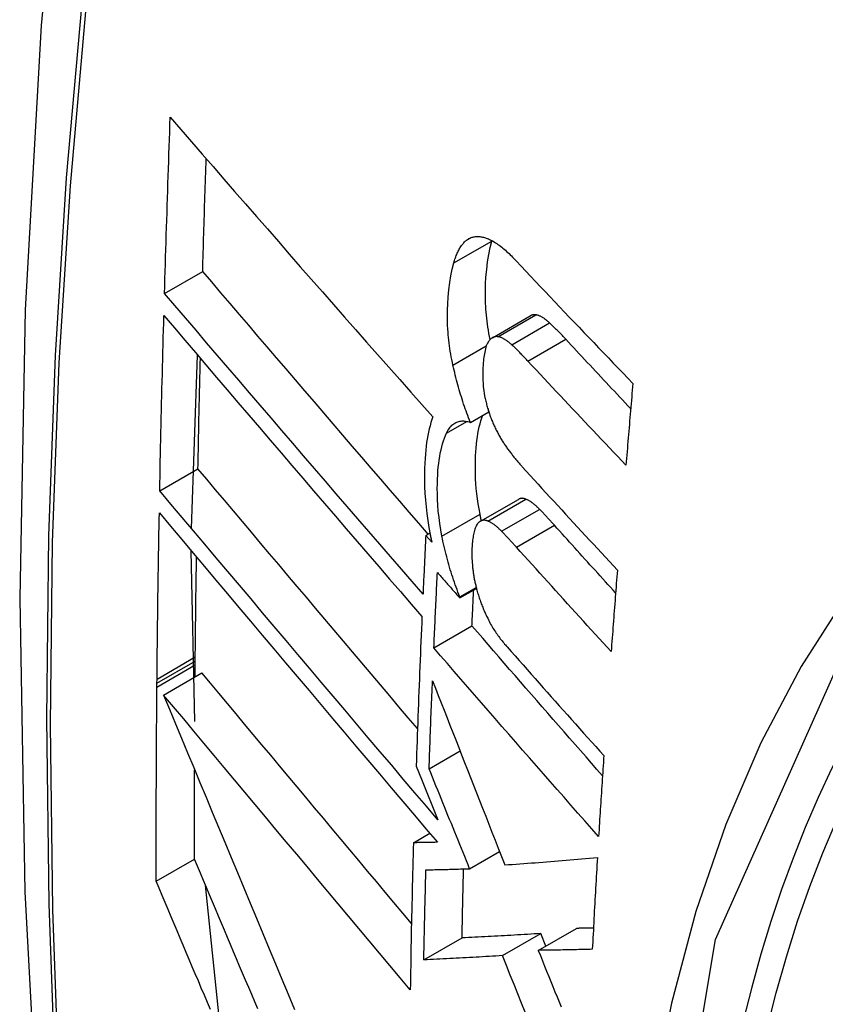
# Model space of a CAD drawing. Header units: inches. Extents: x 635 to 745, y 255 to 339.
# Tile 7 of 88: x 637.877 to 638.001, y 330.678 to 330.83. Entities that reach past the tile are written whole.
import ezdxf

# ---------------------------------------------------------------- set-up
doc = ezdxf.new("R2010")
doc.units = ezdxf.units.IN
doc.header["$MEASUREMENT"] = 0
doc.layers.add('Visible Edges(ANSI)', color=7, linetype='Continuous', lineweight=25)
doc.layers.add('Visible Tangent Edges(ANSI)', color=7, linetype='Continuous', lineweight=25)

msp = doc.modelspace()

# ---------------------------------------------------------------- linework, layer by layer
at = {"layer": 'Visible Edges(ANSI)'}
for p, q in [((637.95, 330.79599), (637.95002, 330.79606)), ((637.89955, 330.78793), (637.90544, 330.79132)), ((637.9501, 330.78109), (637.95594, 330.78446)), ((637.9037, 330.7517), (637.90464, 330.77841)), ((637.9467, 330.76804), (637.94953, 330.76968)), ((637.89882, 330.75749), (637.90471, 330.7609)), ((637.94825, 330.75279), (637.95411, 330.75617)), ((637.93983, 330.75062), (637.94047, 330.75099)), ((637.94076, 330.74955), (637.93983, 330.75062)), ((637.90422, 330.72194), (637.90368, 330.74823)), ((637.94506, 330.74097), (637.94764, 330.74245)), ((637.94507, 330.74114), (637.9476, 330.7426)), ((637.94506, 330.74097), (637.94507, 330.74114)), ((637.94108, 330.73326), (637.94695, 330.73665)), ((637.90429, 330.73121), (637.9043, 330.73187)), ((637.90429, 330.73065), (637.90429, 330.73121)), ((637.89942, 330.72601), (637.90532, 330.72941)), ((637.90427, 330.72881), (637.90429, 330.73065)), ((637.89839, 330.72781), (637.8984, 330.72847)), ((637.89839, 330.72724), (637.89839, 330.72781)), ((637.94034, 330.71464), (637.94511, 330.7174)), ((637.93834, 330.71506), (637.93917, 330.71303)), ((637.93917, 330.71303), (637.94171, 330.70677)), ((637.93792, 330.70324), (637.94044, 330.70469)), ((637.94659, 330.69922), (637.9512, 330.70189)), ((637.89829, 330.69731), (637.90418, 330.70071)), ((637.90818, 330.67454), (637.90588, 330.69669)), ((637.95716, 330.68664), (637.96305, 330.69004)), ((637.93953, 330.68517), (637.94542, 330.68857)), ((637.95165, 330.68583), (637.95754, 330.68923)), ((637.95831, 330.6873), (637.95754, 330.68923))]:
    msp.add_line(p, q, dxfattribs=at)
at = {"layer": 'Visible Edges(ANSI)', "flags": 128}
for points in [[(637.93127, 331.07304), (637.91843, 331.03498), (637.90737, 330.9958), (637.89807, 330.95556), (637.89051, 330.91434), (637.88467, 330.8722), (637.88052, 330.8292), (637.87805, 330.78541), (637.87723, 330.74088), (637.87804, 330.69569), (637.88047, 330.64988), (637.88449, 330.60352), (637.89009, 330.55669), (637.89724, 330.50944), (637.90592, 330.46184), (637.91611, 330.41396), (637.92779, 330.36588)], [(637.89955, 330.78793), (637.89959, 330.78906), (637.89962, 330.79019), (637.89965, 330.79132), (637.89969, 330.79244), (637.89972, 330.79357), (637.89976, 330.7947), (637.89979, 330.79583), (637.89983, 330.79696), (637.89986, 330.79809), (637.8999, 330.79923), (637.89994, 330.80036), (637.89997, 330.80149), (637.90001, 330.80262), (637.90005, 330.80375), (637.90008, 330.80488), (637.90012, 330.80601), (637.90016, 330.80714), (637.9002, 330.80828), (637.90024, 330.80941), (637.90028, 330.81054), (637.90032, 330.81167), (637.90036, 330.8128), (637.9004, 330.81394), (637.90044, 330.81507)], [(637.90044, 330.81507), (637.90208, 330.81318), (637.90372, 330.81128), (637.90537, 330.80938), (637.90703, 330.80747), (637.90869, 330.80555), (637.91036, 330.80363), (637.91204, 330.80171), (637.91372, 330.79978), (637.91541, 330.79785), (637.9171, 330.79591), (637.91879, 330.79397), (637.92049, 330.79203), (637.92218, 330.7901), (637.92389, 330.78816), (637.92559, 330.78622), (637.92729, 330.78428), (637.929, 330.78235), (637.9307, 330.78041), (637.93241, 330.77848), (637.93411, 330.77656), (637.93581, 330.77464), (637.93751, 330.77272), (637.93921, 330.77081), (637.94091, 330.7689)], [(637.90544, 330.79132), (637.90546, 330.79205), (637.90548, 330.79277), (637.9055, 330.79349), (637.90552, 330.79422), (637.90554, 330.79494), (637.90557, 330.79566), (637.90559, 330.79638), (637.90561, 330.79711), (637.90563, 330.79783), (637.90565, 330.79855), (637.90567, 330.79928), (637.9057, 330.8), (637.90572, 330.80072), (637.90574, 330.80145), (637.90577, 330.80217), (637.90579, 330.80289), (637.90581, 330.80362), (637.90583, 330.80434), (637.90586, 330.80506), (637.90588, 330.80579), (637.90591, 330.80651), (637.90593, 330.80723), (637.90595, 330.80796), (637.90598, 330.80868)], [(637.94416, 330.79262), (637.94421, 330.79282), (637.94427, 330.79301), (637.94433, 330.7932), (637.9444, 330.79339), (637.94446, 330.79357), (637.94453, 330.79375), (637.9446, 330.79393), (637.94467, 330.7941), (637.94475, 330.79426), (637.94483, 330.79442), (637.9449, 330.79458), (637.94499, 330.79473), (637.94507, 330.79487), (637.94515, 330.79501), (637.94524, 330.79515), (637.94533, 330.79528), (637.94542, 330.7954), (637.94552, 330.79552), (637.94561, 330.79563), (637.94571, 330.79574), (637.94581, 330.79585), (637.94592, 330.79595), (637.94602, 330.79604), (637.94613, 330.79613)], [(637.94613, 330.79613), (637.94624, 330.79621), (637.94636, 330.79629), (637.94648, 330.79636), (637.9466, 330.79642), (637.94672, 330.79648), (637.94684, 330.79653), (637.94697, 330.79657), (637.94709, 330.79661), (637.94722, 330.79664), (637.94735, 330.79666), (637.94748, 330.79668), (637.94762, 330.79669), (637.94775, 330.79669), (637.94789, 330.79669), (637.94802, 330.79669), (637.94816, 330.79668), (637.9483, 330.79666), (637.94844, 330.79664), (637.94858, 330.79661), (637.94873, 330.79657), (637.94887, 330.79654), (637.94901, 330.79649), (637.94916, 330.79645), (637.9493, 330.79639)], [(637.94975, 330.78082), (637.94966, 330.78129), (637.94957, 330.78176), (637.94949, 330.78223), (637.94941, 330.7827), (637.94934, 330.78316), (637.94928, 330.78363), (637.94922, 330.78409), (637.94918, 330.78455), (637.94913, 330.78501), (637.9491, 330.78547), (637.94907, 330.78593), (637.94904, 330.78638), (637.94903, 330.78683), (637.94901, 330.78728), (637.94901, 330.78772), (637.94901, 330.78815), (637.94902, 330.78866), (637.94905, 330.78942), (637.94911, 330.79044), (637.94922, 330.79163), (637.94936, 330.79279), (637.94953, 330.79391), (637.94975, 330.79498), (637.95, 330.79599)], [(637.9493, 330.79639), (637.94948, 330.79632), (637.94966, 330.79624), (637.94985, 330.79615), (637.95003, 330.79606), (637.95022, 330.79595), (637.9504, 330.79584), (637.95059, 330.79572), (637.95078, 330.7956), (637.95096, 330.79547), (637.95115, 330.79533), (637.95134, 330.79519), (637.95153, 330.79504), (637.95172, 330.79489), (637.95191, 330.79473), (637.9521, 330.79457), (637.95228, 330.7944), (637.95247, 330.79423), (637.95266, 330.79405), (637.95285, 330.79387), (637.95303, 330.79369), (637.95322, 330.7935), (637.95341, 330.79332), (637.95359, 330.79312), (637.95377, 330.79293)], [(637.94402, 330.77686), (637.94393, 330.77729), (637.94384, 330.77772), (637.94376, 330.77815), (637.94368, 330.77857), (637.94361, 330.779), (637.94354, 330.77943), (637.94348, 330.77985), (637.94343, 330.78027), (637.94338, 330.78069), (637.94333, 330.78112), (637.94329, 330.78153), (637.94326, 330.78195), (637.94322, 330.78243), (637.94319, 330.78302), (637.94317, 330.7837), (637.94317, 330.78448), (637.94318, 330.78536), (637.94322, 330.78632), (637.94329, 330.78736), (637.94339, 330.78847), (637.94353, 330.78958), (637.94371, 330.79064), (637.94391, 330.79166), (637.94416, 330.79262)], [(637.95377, 330.79293), (637.95451, 330.79214), (637.95525, 330.79135), (637.95599, 330.79057), (637.95674, 330.78978), (637.95748, 330.78899), (637.95822, 330.7882), (637.95897, 330.78742), (637.95971, 330.78663), (637.96046, 330.78584), (637.96121, 330.78505), (637.96195, 330.78426), (637.9627, 330.78348), (637.96345, 330.78269), (637.9642, 330.7819), (637.96495, 330.78112), (637.96571, 330.78033), (637.96646, 330.77954), (637.96721, 330.77876), (637.96797, 330.77797), (637.96872, 330.77719), (637.96948, 330.7764), (637.97023, 330.77562), (637.97099, 330.77483), (637.97175, 330.77405)], [(637.9402, 330.75083), (637.93874, 330.75252), (637.93728, 330.75421), (637.93581, 330.7559), (637.93435, 330.75759), (637.93289, 330.75929), (637.93142, 330.76099), (637.92996, 330.76269), (637.92849, 330.76439), (637.92703, 330.76609), (637.92557, 330.7678), (637.92411, 330.7695), (637.92265, 330.7712), (637.92119, 330.77289), (637.91974, 330.77459), (637.91829, 330.77628), (637.91684, 330.77797), (637.9154, 330.77966), (637.91396, 330.78134), (637.91253, 330.78302), (637.9111, 330.78469), (637.90967, 330.78636), (637.90826, 330.78802), (637.90684, 330.78968), (637.90544, 330.79132)], [(637.9394, 330.74158), (637.93774, 330.7435), (637.93607, 330.74541), (637.9344, 330.74734), (637.93273, 330.74927), (637.93106, 330.75121), (637.92938, 330.75315), (637.92771, 330.75509), (637.92603, 330.75703), (637.92435, 330.75898), (637.92267, 330.76093), (637.92099, 330.76288), (637.91932, 330.76483), (637.91765, 330.76678), (637.91598, 330.76872), (637.91431, 330.77067), (637.91265, 330.77261), (637.91099, 330.77454), (637.90933, 330.77648), (637.90769, 330.7784), (637.90605, 330.78032), (637.90441, 330.78224), (637.90278, 330.78414), (637.90116, 330.78604), (637.89955, 330.78793)], [(637.89882, 330.75749), (637.89884, 330.75862), (637.89886, 330.75974), (637.89889, 330.76086), (637.89891, 330.76199), (637.89893, 330.76311), (637.89896, 330.76423), (637.89898, 330.76536), (637.89901, 330.76648), (637.89903, 330.76761), (637.89906, 330.76873), (637.89908, 330.76986), (637.89911, 330.77098), (637.89914, 330.77211), (637.89916, 330.77323), (637.89919, 330.77436), (637.89922, 330.77548), (637.89925, 330.77661), (637.89928, 330.77773), (637.89931, 330.77886), (637.89934, 330.77999), (637.89937, 330.78111), (637.8994, 330.78224), (637.89943, 330.78337), (637.89946, 330.78449)], [(637.89946, 330.78449), (637.90107, 330.78261), (637.90268, 330.78071), (637.90431, 330.7788), (637.90594, 330.77689), (637.90758, 330.77497), (637.90922, 330.77304), (637.91088, 330.77111), (637.91253, 330.76917), (637.91419, 330.76723), (637.91586, 330.76528), (637.91753, 330.76333), (637.9192, 330.76138), (637.92087, 330.75943), (637.92254, 330.75748), (637.92422, 330.75553), (637.9259, 330.75358), (637.92757, 330.75163), (637.92925, 330.74969), (637.93092, 330.74775), (637.93259, 330.74581), (637.93426, 330.74388), (637.93592, 330.74195), (637.93759, 330.74003), (637.93924, 330.73812)], [(637.9568, 330.78462), (637.95676, 330.78462), (637.95673, 330.78463), (637.95669, 330.78463), (637.95665, 330.78463), (637.95661, 330.78463), (637.95657, 330.78463), (637.95654, 330.78463), (637.9565, 330.78463), (637.95646, 330.78463), (637.95643, 330.78463), (637.95639, 330.78462), (637.95635, 330.78462), (637.95632, 330.78461), (637.95628, 330.7846), (637.95625, 330.78459), (637.95621, 330.78458), (637.95618, 330.78457), (637.95614, 330.78456), (637.95611, 330.78455), (637.95607, 330.78453), (637.95604, 330.78452), (637.95601, 330.7845), (637.95597, 330.78448), (637.95594, 330.78446)], [(637.9589, 330.78338), (637.95882, 330.78346), (637.95873, 330.78354), (637.95864, 330.78361), (637.95855, 330.78369), (637.95846, 330.78376), (637.95837, 330.78383), (637.95828, 330.7839), (637.95819, 330.78396), (637.95811, 330.78403), (637.95802, 330.78409), (637.95793, 330.78415), (637.95784, 330.7842), (637.95775, 330.78425), (637.95766, 330.7843), (637.95758, 330.78435), (637.95749, 330.78439), (637.9574, 330.78443), (637.95731, 330.78447), (637.95723, 330.7845), (637.95714, 330.78453), (637.95706, 330.78456), (637.95697, 330.78458), (637.95689, 330.7846), (637.9568, 330.78462)], [(637.96142, 330.78085), (637.96131, 330.78096), (637.96121, 330.78108), (637.9611, 330.78119), (637.961, 330.7813), (637.9609, 330.78141), (637.96079, 330.78152), (637.96069, 330.78163), (637.96058, 330.78173), (637.96048, 330.78184), (637.96037, 330.78195), (637.96027, 330.78206), (637.96016, 330.78216), (637.96006, 330.78227), (637.95995, 330.78237), (637.95985, 330.78247), (637.95974, 330.78258), (637.95964, 330.78268), (637.95953, 330.78278), (637.95943, 330.78288), (637.95932, 330.78298), (637.95922, 330.78308), (637.95911, 330.78318), (637.95901, 330.78328), (637.9589, 330.78338)], [(637.95096, 330.78124), (637.95089, 330.78125), (637.95081, 330.78126), (637.95074, 330.78126), (637.95067, 330.78126), (637.95059, 330.78125), (637.95052, 330.78125), (637.95045, 330.78123), (637.95038, 330.78121), (637.95032, 330.78119), (637.95025, 330.78117), (637.95018, 330.78114), (637.95012, 330.7811), (637.95005, 330.78106), (637.94999, 330.78102), (637.94993, 330.78098), (637.94987, 330.78093), (637.94981, 330.78087), (637.94975, 330.78082), (637.9497, 330.78076), (637.94964, 330.78069), (637.94959, 330.78063), (637.94953, 330.78055), (637.94948, 330.78048), (637.94943, 330.7804)], [(637.95307, 330.78001), (637.95298, 330.78009), (637.95289, 330.78017), (637.9528, 330.78024), (637.95271, 330.78032), (637.95262, 330.78039), (637.95253, 330.78046), (637.95244, 330.78053), (637.95235, 330.78059), (637.95227, 330.78066), (637.95218, 330.78072), (637.95209, 330.78077), (637.952, 330.78083), (637.95191, 330.78088), (637.95182, 330.78093), (637.95174, 330.78098), (637.95165, 330.78102), (637.95156, 330.78106), (637.95147, 330.7811), (637.95139, 330.78113), (637.9513, 330.78116), (637.95122, 330.78119), (637.95113, 330.78121), (637.95105, 330.78123), (637.95096, 330.78124)], [(637.97141, 330.77016), (637.971, 330.7706), (637.97058, 330.77105), (637.97016, 330.77149), (637.96974, 330.77194), (637.96932, 330.77238), (637.9689, 330.77283), (637.96848, 330.77327), (637.96806, 330.77372), (637.96765, 330.77417), (637.96723, 330.77461), (637.96681, 330.77506), (637.9664, 330.7755), (637.96598, 330.77595), (637.96556, 330.7764), (637.96515, 330.77684), (637.96473, 330.77729), (637.96432, 330.77773), (637.9639, 330.77818), (637.96349, 330.77862), (637.96307, 330.77907), (637.96266, 330.77952), (637.96224, 330.77996), (637.96183, 330.78041), (637.96142, 330.78085)], [(637.94943, 330.7804), (637.94934, 330.78023), (637.94925, 330.78004), (637.94916, 330.77983), (637.94909, 330.77961), (637.94902, 330.77937), (637.94896, 330.77913), (637.94891, 330.77888), (637.94886, 330.77861), (637.94881, 330.77834), (637.94877, 330.77807), (637.94874, 330.77779), (637.94871, 330.7775), (637.94868, 330.7772), (637.94866, 330.77685), (637.94863, 330.77646), (637.94861, 330.77603), (637.94861, 330.77557), (637.94861, 330.77508), (637.94862, 330.77456), (637.94865, 330.77404), (637.9487, 330.77351), (637.94877, 330.77297), (637.94885, 330.77243), (637.94895, 330.77188)], [(637.95558, 330.77748), (637.95548, 330.77759), (637.95537, 330.77771), (637.95527, 330.77782), (637.95516, 330.77793), (637.95506, 330.77804), (637.95495, 330.77815), (637.95485, 330.77826), (637.95474, 330.77836), (637.95464, 330.77847), (637.95454, 330.77858), (637.95443, 330.77868), (637.95433, 330.77879), (637.95422, 330.7789), (637.95412, 330.779), (637.95401, 330.7791), (637.95391, 330.77921), (637.9538, 330.77931), (637.9537, 330.77941), (637.95359, 330.77951), (637.95349, 330.77961), (637.95338, 330.77971), (637.95328, 330.77981), (637.95317, 330.77991), (637.95307, 330.78001)], [(637.90471, 330.7609), (637.90473, 330.7616), (637.90474, 330.76231), (637.90475, 330.76302), (637.90477, 330.76373), (637.90478, 330.76443), (637.9048, 330.76514), (637.90481, 330.76585), (637.90483, 330.76656), (637.90484, 330.76726), (637.90486, 330.76797), (637.90487, 330.76868), (637.90489, 330.76939), (637.9049, 330.7701), (637.90492, 330.7708), (637.90493, 330.77151), (637.90495, 330.77222), (637.90497, 330.77293), (637.90498, 330.77364), (637.905, 330.77435), (637.90501, 330.77505), (637.90503, 330.77576), (637.90505, 330.77647), (637.90507, 330.77718), (637.90508, 330.77789)], [(637.9467, 330.76804), (637.94656, 330.76839), (637.94642, 330.76874), (637.94629, 330.76909), (637.94616, 330.76944), (637.94603, 330.7698), (637.9459, 330.77015), (637.94578, 330.77051), (637.94566, 330.77087), (637.94554, 330.77124), (637.94542, 330.7716), (637.94531, 330.77197), (637.9452, 330.77234), (637.94509, 330.77271), (637.94498, 330.77308), (637.94487, 330.77345), (637.94477, 330.77382), (637.94467, 330.7742), (637.94457, 330.77457), (637.94448, 330.77495), (637.94438, 330.77533), (637.94429, 330.77571), (637.9442, 330.77609), (637.94411, 330.77647), (637.94402, 330.77686)], [(637.97068, 330.76142), (637.97004, 330.76209), (637.96941, 330.76276), (637.96877, 330.76342), (637.96814, 330.76409), (637.96751, 330.76476), (637.96687, 330.76543), (637.96624, 330.7661), (637.96561, 330.76677), (637.96498, 330.76744), (637.96435, 330.7681), (637.96372, 330.76877), (637.96309, 330.76944), (637.96246, 330.77011), (637.96183, 330.77078), (637.9612, 330.77145), (637.96057, 330.77212), (637.95995, 330.77279), (637.95932, 330.77346), (637.9587, 330.77413), (637.95807, 330.7748), (637.95745, 330.77547), (637.95682, 330.77614), (637.9562, 330.77681), (637.95558, 330.77748)], [(637.97175, 330.77405), (637.9717, 330.77352), (637.97166, 330.773), (637.97161, 330.77247), (637.97157, 330.77195), (637.97152, 330.77142), (637.97148, 330.77089), (637.97143, 330.77037), (637.97139, 330.76984), (637.97134, 330.76931), (637.9713, 330.76879), (637.97125, 330.76826), (637.97121, 330.76774), (637.97116, 330.76721), (637.97112, 330.76668), (637.97107, 330.76616), (637.97103, 330.76563), (637.97099, 330.7651), (637.97094, 330.76458), (637.9709, 330.76405), (637.97085, 330.76353), (637.97081, 330.763), (637.97076, 330.76247), (637.97072, 330.76195), (637.97068, 330.76142)], [(637.94895, 330.77188), (637.94899, 330.7717), (637.94904, 330.77151), (637.94908, 330.77133), (637.94912, 330.77114), (637.94917, 330.77096), (637.94921, 330.77078), (637.94926, 330.7706), (637.94931, 330.77042), (637.94936, 330.77024), (637.94942, 330.77006), (637.94947, 330.76988), (637.94953, 330.7697), (637.94958, 330.76952), (637.94964, 330.76935), (637.9497, 330.76917), (637.94977, 330.769), (637.94983, 330.76883), (637.94989, 330.76866), (637.94996, 330.76849), (637.95002, 330.76832), (637.95009, 330.76816), (637.95016, 330.76799), (637.95023, 330.76783), (637.9503, 330.76767)], [(637.94091, 330.7689), (637.94075, 330.76846), (637.94061, 330.768), (637.94048, 330.76752), (637.94036, 330.76703), (637.94024, 330.76652), (637.94014, 330.766), (637.94004, 330.76546), (637.93996, 330.76491), (637.93988, 330.76435), (637.93982, 330.76377), (637.93976, 330.76316), (637.93971, 330.76248), (637.93966, 330.76173), (637.93963, 330.76092), (637.93962, 330.76004), (637.93962, 330.75911), (637.93965, 330.75812), (637.9397, 330.7571), (637.93977, 330.75607), (637.93987, 330.75503), (637.93999, 330.75398), (637.94014, 330.75292), (637.94031, 330.75185), (637.94051, 330.75077)], [(637.94819, 330.75389), (637.94804, 330.75469), (637.94791, 330.75548), (637.9478, 330.75627), (637.9477, 330.75704), (637.94762, 330.75782), (637.94756, 330.75858), (637.94751, 330.75933), (637.94748, 330.76008), (637.94747, 330.76082), (637.94747, 330.76153), (637.94748, 330.76222), (637.9475, 330.76288), (637.94754, 330.76352), (637.94759, 330.76412), (637.94764, 330.7647), (637.94771, 330.76526), (637.94779, 330.7658), (637.94787, 330.76633), (637.94797, 330.76685), (637.94808, 330.76735), (637.9482, 330.76783), (637.94833, 330.76829), (637.94847, 330.76873), (637.94863, 330.76916)], [(637.94303, 330.76639), (637.94313, 330.7666), (637.94324, 330.7668), (637.94336, 330.76699), (637.94348, 330.76716), (637.9436, 330.76732), (637.94373, 330.76747), (637.94387, 330.7676), (637.94401, 330.76772), (637.94415, 330.76783), (637.9443, 330.76793), (637.94445, 330.76801), (637.94461, 330.76808), (637.94477, 330.76814), (637.94493, 330.76818), (637.9451, 330.76822), (637.94527, 330.76824), (637.94544, 330.76825), (637.94562, 330.76825), (637.94579, 330.76824), (637.94597, 330.76822), (637.94615, 330.76819), (637.94633, 330.76815), (637.94651, 330.7681), (637.9467, 330.76804)], [(637.9503, 330.76767), (637.95038, 330.7675), (637.95046, 330.76733), (637.95054, 330.76716), (637.95061, 330.767), (637.95069, 330.76684), (637.95078, 330.76668), (637.95086, 330.76652), (637.95094, 330.76636), (637.95102, 330.76621), (637.95111, 330.76606), (637.95119, 330.7659), (637.95128, 330.76576), (637.95136, 330.76561), (637.95145, 330.76546), (637.95153, 330.76532), (637.95162, 330.76518), (637.95171, 330.76504), (637.9518, 330.7649), (637.95189, 330.76476), (637.95198, 330.76463), (637.95207, 330.7645), (637.95216, 330.76437), (637.95225, 330.76424), (637.95234, 330.76411)], [(637.94232, 330.7505), (637.94214, 330.75147), (637.94199, 330.75244), (637.94187, 330.75339), (637.94176, 330.75434), (637.94169, 330.75527), (637.94164, 330.75616), (637.94161, 330.75701), (637.9416, 330.75782), (637.94161, 330.75857), (637.94163, 330.75929), (637.94167, 330.75995), (637.94171, 330.76056), (637.94176, 330.76113), (637.94183, 330.76169), (637.9419, 330.76223), (637.94198, 330.76276), (637.94207, 330.76328), (637.94218, 330.76378), (637.94229, 330.76426), (637.94242, 330.76472), (637.94256, 330.76517), (637.9427, 330.7656), (637.94286, 330.766), (637.94303, 330.76639)], [(637.95234, 330.76411), (637.95244, 330.76398), (637.95253, 330.76384), (637.95263, 330.76371), (637.95273, 330.76358), (637.95283, 330.76345), (637.95292, 330.76332), (637.95302, 330.76319), (637.95312, 330.76307), (637.95322, 330.76294), (637.95332, 330.76281), (637.95342, 330.76269), (637.95352, 330.76257), (637.95362, 330.76245), (637.95371, 330.76232), (637.95381, 330.7622), (637.95391, 330.76209), (637.95401, 330.76197), (637.95411, 330.76185), (637.95421, 330.76173), (637.95431, 330.76162), (637.95441, 330.76151), (637.95451, 330.76139), (637.95461, 330.76128), (637.95471, 330.76117)], [(637.95471, 330.76117), (637.95532, 330.76051), (637.95592, 330.75985), (637.95653, 330.75918), (637.95713, 330.75852), (637.95774, 330.75786), (637.95835, 330.75719), (637.95896, 330.75653), (637.95957, 330.75587), (637.96017, 330.75521), (637.96078, 330.75454), (637.96139, 330.75388), (637.962, 330.75322), (637.96262, 330.75255), (637.96323, 330.75189), (637.96384, 330.75123), (637.96445, 330.75057), (637.96507, 330.7499), (637.96568, 330.74924), (637.96629, 330.74858), (637.96691, 330.74792), (637.96752, 330.74726), (637.96814, 330.7466), (637.96875, 330.74594), (637.96937, 330.74528)], [(637.93855, 330.72083), (637.93712, 330.72251), (637.9357, 330.72419), (637.93427, 330.72588), (637.93284, 330.72757), (637.93141, 330.72926), (637.92998, 330.73095), (637.92855, 330.73264), (637.92712, 330.73433), (637.92569, 330.73602), (637.92426, 330.73771), (637.92284, 330.7394), (637.92142, 330.74108), (637.92, 330.74276), (637.91858, 330.74444), (637.91717, 330.74611), (637.91576, 330.74778), (637.91436, 330.74944), (637.91296, 330.7511), (637.91157, 330.75275), (637.91019, 330.7544), (637.90881, 330.75604), (637.90743, 330.75766), (637.90607, 330.75928), (637.90471, 330.7609)], [(637.94171, 330.70677), (637.93994, 330.70886), (637.93815, 330.71095), (637.93636, 330.71306), (637.93457, 330.71518), (637.93277, 330.7173), (637.93096, 330.71943), (637.92915, 330.72157), (637.92734, 330.7237), (637.92553, 330.72585), (637.92372, 330.72799), (637.92191, 330.73013), (637.92009, 330.73227), (637.91829, 330.73441), (637.91648, 330.73655), (637.91468, 330.73868), (637.91289, 330.74081), (637.9111, 330.74293), (637.90931, 330.74504), (637.90754, 330.74714), (637.90578, 330.74924), (637.90402, 330.75132), (637.90227, 330.75339), (637.90054, 330.75545), (637.89882, 330.75749)], [(637.95526, 330.7562), (637.95521, 330.75622), (637.95516, 330.75624), (637.95511, 330.75626), (637.95506, 330.75627), (637.955, 330.75629), (637.95495, 330.7563), (637.9549, 330.75631), (637.95485, 330.75631), (637.9548, 330.75632), (637.95475, 330.75632), (637.9547, 330.75633), (637.95466, 330.75633), (637.95461, 330.75632), (637.95456, 330.75632), (637.95451, 330.75631), (637.95446, 330.75631), (637.95442, 330.7563), (637.95437, 330.75628), (637.95433, 330.75627), (637.95428, 330.75625), (637.95424, 330.75624), (637.95419, 330.75622), (637.95415, 330.7562), (637.95411, 330.75617)], [(637.95738, 330.75463), (637.95729, 330.75472), (637.9572, 330.75481), (637.95711, 330.7549), (637.95702, 330.75498), (637.95693, 330.75507), (637.95684, 330.75515), (637.95676, 330.75523), (637.95667, 330.7553), (637.95658, 330.75538), (637.95649, 330.75545), (637.9564, 330.75552), (637.95631, 330.75559), (637.95622, 330.75565), (637.95614, 330.75571), (637.95605, 330.75577), (637.95596, 330.75583), (637.95587, 330.75589), (637.95578, 330.75594), (637.9557, 330.75599), (637.95561, 330.75604), (637.95552, 330.75608), (637.95544, 330.75612), (637.95535, 330.75616), (637.95526, 330.7562)], [(637.8984, 330.72847), (637.89841, 330.72953), (637.89842, 330.7306), (637.89843, 330.73166), (637.89844, 330.73273), (637.89846, 330.73379), (637.89847, 330.73486), (637.89848, 330.73593), (637.89849, 330.73699), (637.89851, 330.73806), (637.89852, 330.73913), (637.89854, 330.7402), (637.89855, 330.74126), (637.89857, 330.74233), (637.89858, 330.7434), (637.8986, 330.74446), (637.89861, 330.74553), (637.89863, 330.7466), (637.89865, 330.74767), (637.89866, 330.74874), (637.89868, 330.7498), (637.8987, 330.75087), (637.89872, 330.75194), (637.89874, 330.75301), (637.89876, 330.75408)], [(637.89876, 330.75408), (637.90048, 330.75203), (637.90221, 330.74998), (637.90395, 330.7479), (637.90571, 330.74582), (637.90747, 330.74372), (637.90924, 330.74162), (637.91103, 330.7395), (637.91281, 330.73738), (637.91461, 330.73525), (637.91641, 330.73312), (637.91821, 330.73098), (637.92002, 330.72884), (637.92183, 330.72669), (637.92364, 330.72455), (637.92545, 330.7224), (637.92726, 330.72026), (637.92907, 330.71812), (637.93088, 330.71598), (637.93268, 330.71385), (637.93448, 330.71172), (637.93628, 330.70961), (637.93807, 330.70749), (637.93985, 330.70539), (637.94162, 330.7033)], [(637.94839, 330.75287), (637.94839, 330.75292), (637.94838, 330.75296), (637.94837, 330.753), (637.94836, 330.75304), (637.94835, 330.75309), (637.94834, 330.75313), (637.94833, 330.75317), (637.94832, 330.75321), (637.94831, 330.75326), (637.94831, 330.7533), (637.9483, 330.75334), (637.94829, 330.75338), (637.94828, 330.75342), (637.94827, 330.75347), (637.94826, 330.75351), (637.94825, 330.75355), (637.94824, 330.75359), (637.94824, 330.75364), (637.94823, 330.75368), (637.94822, 330.75372), (637.94821, 330.75376), (637.9482, 330.75381), (637.94819, 330.75385), (637.94819, 330.75389)], [(637.95966, 330.75218), (637.95956, 330.75229), (637.95947, 330.75239), (637.95937, 330.7525), (637.95928, 330.7526), (637.95918, 330.75271), (637.95909, 330.75281), (637.95899, 330.75292), (637.9589, 330.75302), (637.9588, 330.75312), (637.95871, 330.75323), (637.95861, 330.75333), (637.95852, 330.75343), (637.95842, 330.75353), (637.95833, 330.75363), (637.95823, 330.75373), (637.95814, 330.75383), (637.95804, 330.75394), (637.95795, 330.75404), (637.95785, 330.75414), (637.95776, 330.75424), (637.95766, 330.75433), (637.95757, 330.75443), (637.95747, 330.75453), (637.95738, 330.75463)], [(637.94776, 330.75233), (637.94767, 330.7522), (637.94759, 330.75206), (637.94752, 330.75191), (637.94745, 330.75174), (637.94739, 330.75156), (637.94733, 330.75137), (637.94728, 330.75117), (637.94723, 330.75097), (637.94719, 330.75076), (637.94715, 330.75054), (637.94711, 330.75032), (637.94708, 330.7501), (637.94705, 330.74987), (637.94702, 330.74963), (637.947, 330.74939), (637.94698, 330.74915), (637.94696, 330.74891), (637.94694, 330.74866), (637.94693, 330.74838), (637.94692, 330.74805), (637.94692, 330.74766), (637.94694, 330.74718), (637.94697, 330.7466), (637.94703, 330.74591)], [(637.9494, 330.75282), (637.94932, 330.75285), (637.94925, 330.75288), (637.94917, 330.7529), (637.94909, 330.75292), (637.94901, 330.75293), (637.94894, 330.75294), (637.94886, 330.75294), (637.94879, 330.75294), (637.94871, 330.75294), (637.94864, 330.75293), (637.94857, 330.75292), (637.9485, 330.7529), (637.94843, 330.75288), (637.94836, 330.75285), (637.9483, 330.75282), (637.94823, 330.75278), (637.94817, 330.75274), (637.9481, 330.75269), (637.94804, 330.75264), (637.94798, 330.75259), (637.94792, 330.75253), (637.94787, 330.75247), (637.94781, 330.7524), (637.94776, 330.75233)], [(637.95152, 330.75125), (637.95143, 330.75134), (637.95134, 330.75143), (637.95125, 330.75152), (637.95116, 330.7516), (637.95108, 330.75168), (637.95099, 330.75176), (637.9509, 330.75184), (637.95081, 330.75192), (637.95072, 330.75199), (637.95063, 330.75207), (637.95054, 330.75214), (637.95046, 330.7522), (637.95037, 330.75227), (637.95028, 330.75233), (637.95019, 330.75239), (637.9501, 330.75245), (637.95001, 330.7525), (637.94993, 330.75256), (637.94984, 330.75261), (637.94975, 330.75266), (637.94966, 330.7527), (637.94958, 330.75274), (637.94949, 330.75278), (637.9494, 330.75282)], [(637.96909, 330.74174), (637.9687, 330.74218), (637.9683, 330.74261), (637.96791, 330.74305), (637.96751, 330.74348), (637.96712, 330.74392), (637.96672, 330.74436), (637.96633, 330.74479), (637.96593, 330.74523), (637.96554, 330.74566), (637.96514, 330.7461), (637.96475, 330.74653), (637.96436, 330.74697), (637.96396, 330.7474), (637.96357, 330.74784), (637.96318, 330.74827), (637.96279, 330.74871), (637.96239, 330.74914), (637.962, 330.74958), (637.96161, 330.75001), (637.96122, 330.75045), (637.96083, 330.75088), (637.96044, 330.75132), (637.96005, 330.75175), (637.95966, 330.75218)], [(637.93983, 330.75062), (637.93981, 330.75024), (637.93979, 330.74986), (637.93977, 330.74949), (637.93975, 330.74911), (637.93974, 330.74873), (637.93972, 330.74836), (637.9397, 330.74798), (637.93968, 330.7476), (637.93966, 330.74723), (637.93964, 330.74685), (637.93963, 330.74648), (637.93961, 330.7461), (637.93959, 330.74572), (637.93957, 330.74535), (637.93956, 330.74497), (637.93954, 330.74459), (637.93952, 330.74422), (637.9395, 330.74384), (637.93948, 330.74346), (637.93947, 330.74309), (637.93945, 330.74271), (637.93943, 330.74234), (637.93942, 330.74196), (637.9394, 330.74158)], [(637.94051, 330.75077), (637.94052, 330.75072), (637.94053, 330.75067), (637.94054, 330.75061), (637.94055, 330.75056), (637.94056, 330.75051), (637.94057, 330.75046), (637.94058, 330.75041), (637.94059, 330.75036), (637.9406, 330.75031), (637.94061, 330.75026), (637.94063, 330.75021), (637.94064, 330.75016), (637.94065, 330.75011), (637.94066, 330.75006), (637.94067, 330.75001), (637.94068, 330.74996), (637.94069, 330.7499), (637.9407, 330.74985), (637.94071, 330.7498), (637.94072, 330.74975), (637.94073, 330.7497), (637.94074, 330.74965), (637.94075, 330.7496), (637.94076, 330.74955)], [(637.94507, 330.74114), (637.94493, 330.74151), (637.94479, 330.74188), (637.94465, 330.74226), (637.94451, 330.74263), (637.94437, 330.74301), (637.94424, 330.74339), (637.94411, 330.74377), (637.94398, 330.74416), (637.94386, 330.74454), (637.94373, 330.74493), (637.94361, 330.74532), (637.94349, 330.74572), (637.94338, 330.74611), (637.94327, 330.7465), (637.94316, 330.7469), (637.94305, 330.7473), (637.94295, 330.74769), (637.94285, 330.74809), (637.94275, 330.74849), (637.94266, 330.74889), (637.94257, 330.74929), (637.94248, 330.7497), (637.9424, 330.7501), (637.94232, 330.7505)], [(637.9538, 330.7488), (637.95371, 330.74891), (637.95361, 330.74901), (637.95352, 330.74912), (637.95342, 330.74922), (637.95333, 330.74933), (637.95323, 330.74943), (637.95314, 330.74954), (637.95304, 330.74964), (637.95295, 330.74974), (637.95285, 330.74984), (637.95276, 330.74995), (637.95266, 330.75005), (637.95257, 330.75015), (637.95247, 330.75025), (637.95238, 330.75035), (637.95228, 330.75045), (637.95219, 330.75055), (637.95209, 330.75065), (637.952, 330.75075), (637.9519, 330.75085), (637.95181, 330.75095), (637.95171, 330.75105), (637.95162, 330.75115), (637.95152, 330.75125)], [(637.96841, 330.73271), (637.96779, 330.73338), (637.96718, 330.73405), (637.96657, 330.73472), (637.96596, 330.73539), (637.96534, 330.73606), (637.96473, 330.73673), (637.96412, 330.7374), (637.96351, 330.73807), (637.9629, 330.73874), (637.96229, 330.73941), (637.96168, 330.74008), (637.96107, 330.74076), (637.96046, 330.74143), (637.95985, 330.7421), (637.95925, 330.74277), (637.95864, 330.74344), (637.95803, 330.74411), (637.95743, 330.74478), (637.95682, 330.74545), (637.95621, 330.74612), (637.95561, 330.74679), (637.95501, 330.74746), (637.9544, 330.74813), (637.9538, 330.7488)], [(637.9043, 330.73187), (637.9043, 330.73251), (637.90431, 330.73315), (637.90432, 330.73379), (637.90432, 330.73443), (637.90433, 330.73508), (637.90434, 330.73572), (637.90434, 330.73636), (637.90435, 330.737), (637.90436, 330.73764), (637.90437, 330.73828), (637.90437, 330.73892), (637.90438, 330.73957), (637.90439, 330.74021), (637.9044, 330.74085), (637.9044, 330.74149), (637.90441, 330.74214), (637.90442, 330.74278), (637.90443, 330.74342), (637.90444, 330.74406), (637.90445, 330.7447), (637.90446, 330.74535), (637.90446, 330.74599), (637.90447, 330.74663), (637.90448, 330.74727)], [(637.94703, 330.74591), (637.94704, 330.74575), (637.94705, 330.7456), (637.94707, 330.74545), (637.94709, 330.74529), (637.94711, 330.74514), (637.94713, 330.74498), (637.94715, 330.74483), (637.94718, 330.74467), (637.9472, 330.74452), (637.94723, 330.74436), (637.94726, 330.7442), (637.94728, 330.74404), (637.94731, 330.74389), (637.94735, 330.74373), (637.94738, 330.74357), (637.94741, 330.74341), (637.94745, 330.74326), (637.94748, 330.7431), (637.94752, 330.74294), (637.94756, 330.74279), (637.94759, 330.74263), (637.94763, 330.74247), (637.94767, 330.74232), (637.94771, 330.74216)], [(637.94108, 330.73326), (637.9411, 330.73374), (637.94112, 330.73423), (637.94114, 330.73471), (637.94116, 330.73519), (637.94119, 330.73568), (637.94121, 330.73616), (637.94123, 330.73665), (637.94125, 330.73713), (637.94127, 330.73762), (637.9413, 330.7381), (637.94132, 330.73859), (637.94134, 330.73907), (637.94136, 330.73956), (637.94139, 330.74004), (637.94141, 330.74053), (637.94143, 330.74102), (637.94146, 330.7415), (637.94148, 330.74199), (637.9415, 330.74247), (637.94153, 330.74296), (637.94155, 330.74344), (637.94157, 330.74393), (637.9416, 330.74441), (637.94162, 330.7449)], [(637.94162, 330.7449), (637.94176, 330.74474), (637.94191, 330.74457), (637.94205, 330.74441), (637.94219, 330.74424), (637.94234, 330.74408), (637.94248, 330.74392), (637.94262, 330.74375), (637.94277, 330.74359), (637.94291, 330.74343), (637.94305, 330.74326), (637.9432, 330.7431), (637.94334, 330.74293), (637.94348, 330.74277), (637.94363, 330.74261), (637.94377, 330.74244), (637.94391, 330.74228), (637.94406, 330.74211), (637.9442, 330.74195), (637.94435, 330.74179), (637.94449, 330.74162), (637.94463, 330.74146), (637.94478, 330.7413), (637.94492, 330.74113), (637.94506, 330.74097)], [(637.96937, 330.74528), (637.96933, 330.74475), (637.96928, 330.74423), (637.96924, 330.74371), (637.9692, 330.74318), (637.96916, 330.74266), (637.96912, 330.74213), (637.96908, 330.74161), (637.96904, 330.74109), (637.969, 330.74056), (637.96896, 330.74004), (637.96892, 330.73952), (637.96888, 330.73899), (637.96884, 330.73847), (637.9688, 330.73795), (637.96876, 330.73742), (637.96872, 330.7369), (637.96868, 330.73638), (637.96864, 330.73585), (637.9686, 330.73533), (637.96856, 330.73481), (637.96852, 330.73428), (637.96848, 330.73376), (637.96845, 330.73324), (637.96841, 330.73271)], [(637.94695, 330.73665), (637.94696, 330.73688), (637.94697, 330.73711), (637.94698, 330.73734), (637.94699, 330.73757), (637.947, 330.73781), (637.94701, 330.73804), (637.94703, 330.73827), (637.94704, 330.7385), (637.94705, 330.73873), (637.94706, 330.73896), (637.94707, 330.73919), (637.94708, 330.73943), (637.94709, 330.73966), (637.9471, 330.73989), (637.94711, 330.74012), (637.94712, 330.74035), (637.94713, 330.74058), (637.94714, 330.74081), (637.94715, 330.74105), (637.94716, 330.74128), (637.94717, 330.74151), (637.94718, 330.74174), (637.94719, 330.74197), (637.9472, 330.7422)], [(637.94771, 330.74216), (637.94777, 330.74197), (637.94782, 330.74177), (637.94788, 330.74158), (637.94794, 330.74139), (637.948, 330.7412), (637.94806, 330.74101), (637.94812, 330.74082), (637.94819, 330.74063), (637.94825, 330.74045), (637.94832, 330.74026), (637.94839, 330.74008), (637.94846, 330.7399), (637.94853, 330.73972), (637.9486, 330.73954), (637.94867, 330.73936), (637.94875, 330.73919), (637.94882, 330.73901), (637.9489, 330.73884), (637.94897, 330.73867), (637.94905, 330.7385), (637.94913, 330.73833), (637.94921, 330.73816), (637.94929, 330.73799), (637.94937, 330.73783)], [(637.93924, 330.73812), (637.9392, 330.73715), (637.93916, 330.73619), (637.93912, 330.73523), (637.93908, 330.73426), (637.93903, 330.7333), (637.93899, 330.73234), (637.93895, 330.73138), (637.93892, 330.73042), (637.93888, 330.72945), (637.93884, 330.72849), (637.9388, 330.72753), (637.93876, 330.72657), (637.93872, 330.72561), (637.93869, 330.72465), (637.93865, 330.72369), (637.93862, 330.72273), (637.93858, 330.72177), (637.93854, 330.72081), (637.93851, 330.71985), (637.93848, 330.7189), (637.93844, 330.71794), (637.93841, 330.71698), (637.93838, 330.71602), (637.93834, 330.71506)], [(637.94937, 330.73783), (637.94948, 330.7376), (637.94959, 330.73738), (637.94971, 330.73716), (637.94983, 330.73695), (637.94995, 330.73674), (637.95007, 330.73653), (637.95019, 330.73633), (637.95032, 330.73613), (637.95044, 330.73593), (637.95056, 330.73574), (637.95069, 330.73556), (637.95081, 330.73538), (637.95094, 330.7352), (637.95107, 330.73502), (637.95119, 330.73485), (637.95132, 330.73468), (637.95145, 330.73451), (637.95158, 330.73435), (637.95171, 330.73419), (637.95184, 330.73403), (637.95197, 330.73387), (637.9521, 330.73372), (637.95222, 330.73357), (637.95235, 330.73342)], [(637.96707, 330.71357), (637.96622, 330.71454), (637.96538, 330.7155), (637.96453, 330.71646), (637.96368, 330.71743), (637.96284, 330.71839), (637.96199, 330.71936), (637.96115, 330.72032), (637.96031, 330.72129), (637.95946, 330.72225), (637.95862, 330.72322), (637.95778, 330.72418), (637.95694, 330.72515), (637.9561, 330.72611), (637.95526, 330.72708), (637.95442, 330.72804), (637.95359, 330.729), (637.95275, 330.72996), (637.95192, 330.73092), (637.95109, 330.73188), (637.95026, 330.73284), (637.94943, 330.73379), (637.9486, 330.73475), (637.94778, 330.7357), (637.94695, 330.73665)], [(637.96647, 330.7042), (637.96541, 330.7054), (637.96435, 330.70661), (637.96328, 330.70782), (637.96221, 330.70903), (637.96115, 330.71024), (637.96008, 330.71145), (637.95902, 330.71267), (637.95795, 330.71388), (637.95689, 330.7151), (637.95582, 330.71631), (637.95476, 330.71753), (637.95369, 330.71875), (637.95263, 330.71996), (637.95157, 330.72118), (637.95051, 330.72239), (637.94945, 330.72361), (637.9484, 330.72482), (637.94735, 330.72603), (637.94629, 330.72724), (637.94524, 330.72845), (637.9442, 330.72965), (637.94316, 330.73086), (637.94211, 330.73206), (637.94108, 330.73326)], [(637.95235, 330.73342), (637.95297, 330.73273), (637.95359, 330.73203), (637.9542, 330.73133), (637.95482, 330.73064), (637.95544, 330.72994), (637.95606, 330.72924), (637.95668, 330.72854), (637.9573, 330.72784), (637.95792, 330.72714), (637.95854, 330.72644), (637.95916, 330.72574), (637.95978, 330.72505), (637.96041, 330.72435), (637.96103, 330.72365), (637.96165, 330.72295), (637.96228, 330.72225), (637.9629, 330.72155), (637.96352, 330.72085), (637.96415, 330.72015), (637.96477, 330.71946), (637.9654, 330.71876), (637.96602, 330.71806), (637.96665, 330.71737), (637.96727, 330.71667)], [(637.93762, 330.69078), (637.93627, 330.69239), (637.93492, 330.69401), (637.93356, 330.69563), (637.93221, 330.69725), (637.93085, 330.69887), (637.92949, 330.7005), (637.92813, 330.70213), (637.92677, 330.70375), (637.92541, 330.70538), (637.92405, 330.70701), (637.92269, 330.70863), (637.92133, 330.71025), (637.91998, 330.71187), (637.91862, 330.71349), (637.91727, 330.71511), (637.91593, 330.71672), (637.91458, 330.71833), (637.91324, 330.71993), (637.91191, 330.72153), (637.91058, 330.72312), (637.90925, 330.7247), (637.90793, 330.72628), (637.90662, 330.72785), (637.90532, 330.72941)], [(637.94034, 330.71464), (637.94036, 330.71521), (637.94038, 330.71577), (637.9404, 330.71634), (637.94042, 330.7169), (637.94044, 330.71747), (637.94046, 330.71803), (637.94048, 330.7186), (637.9405, 330.71916), (637.94052, 330.71973), (637.94054, 330.72029), (637.94057, 330.72086), (637.94059, 330.72143), (637.94061, 330.72199), (637.94063, 330.72256), (637.94065, 330.72312), (637.94068, 330.72369), (637.9407, 330.72426), (637.94072, 330.72482), (637.94074, 330.72539), (637.94077, 330.72595), (637.94079, 330.72652), (637.94081, 330.72709), (637.94084, 330.72765), (637.94086, 330.72822)], [(637.94086, 330.72822), (637.94131, 330.72708), (637.94176, 330.72593), (637.94221, 330.72479), (637.94266, 330.72365), (637.9431, 330.72251), (637.94355, 330.72137), (637.944, 330.72023), (637.94445, 330.71908), (637.9449, 330.71794), (637.94535, 330.71678), (637.94581, 330.71563), (637.94626, 330.71447), (637.94672, 330.7133), (637.94718, 330.71212), (637.94765, 330.71094), (637.94812, 330.70975), (637.94859, 330.70855), (637.94906, 330.70734), (637.94954, 330.70611), (637.95003, 330.70488), (637.95051, 330.70364), (637.95101, 330.70238), (637.95151, 330.70111), (637.95201, 330.69982)], [(637.89829, 330.69731), (637.89828, 330.69855), (637.89828, 330.69979), (637.89828, 330.70104), (637.89828, 330.70228), (637.89828, 330.70353), (637.89828, 330.70477), (637.89828, 330.70602), (637.89828, 330.70727), (637.89829, 330.70851), (637.89829, 330.70976), (637.89829, 330.711), (637.8983, 330.71225), (637.8983, 330.7135), (637.89831, 330.71475), (637.89831, 330.71599), (637.89832, 330.71724), (637.89833, 330.71849), (637.89833, 330.71974), (637.89834, 330.72099), (637.89835, 330.72224), (637.89836, 330.72349), (637.89837, 330.72474), (637.89838, 330.72599), (637.89839, 330.72724)], [(637.89942, 330.72601), (637.90033, 330.72381), (637.90125, 330.72159), (637.90218, 330.71935), (637.90311, 330.7171), (637.90406, 330.71483), (637.905, 330.71254), (637.90596, 330.71025), (637.90692, 330.70794), (637.90788, 330.70563), (637.90885, 330.7033), (637.90982, 330.70097), (637.91079, 330.69863), (637.91177, 330.69629), (637.91274, 330.69394), (637.91372, 330.6916), (637.9147, 330.68925), (637.91568, 330.6869), (637.91667, 330.68455), (637.91765, 330.68221), (637.91862, 330.67987), (637.9196, 330.67753)], [(637.93744, 330.68054), (637.93587, 330.68242), (637.93429, 330.6843), (637.93271, 330.6862), (637.93112, 330.68809), (637.92953, 330.68999), (637.92794, 330.6919), (637.92634, 330.69381), (637.92474, 330.69572), (637.92314, 330.69764), (637.92153, 330.69955), (637.91993, 330.70147), (637.91833, 330.70339), (637.91673, 330.7053), (637.91513, 330.70721), (637.91354, 330.70912), (637.91194, 330.71102), (637.91036, 330.71292), (637.90877, 330.71482), (637.9072, 330.7167), (637.90563, 330.71858), (637.90406, 330.72045), (637.90251, 330.72232), (637.90096, 330.72417), (637.89942, 330.72601)], [(637.96727, 330.71667), (637.96724, 330.71615), (637.9672, 330.71563), (637.96717, 330.71511), (637.96713, 330.71459), (637.9671, 330.71407), (637.96707, 330.71355), (637.96703, 330.71303), (637.967, 330.71251), (637.96696, 330.71199), (637.96693, 330.71147), (637.9669, 330.71095), (637.96686, 330.71043), (637.96683, 330.70991), (637.9668, 330.70939), (637.96676, 330.70887), (637.96673, 330.70835), (637.9667, 330.70783), (637.96667, 330.70731), (637.96663, 330.7068), (637.9666, 330.70628), (637.96657, 330.70576), (637.96654, 330.70524), (637.96651, 330.70472), (637.96647, 330.7042)], [(637.90418, 330.70071), (637.90418, 330.70129), (637.90418, 330.70186), (637.90418, 330.70243), (637.90418, 330.70301), (637.90418, 330.70358), (637.90418, 330.70416), (637.90418, 330.70473), (637.90418, 330.7053), (637.90418, 330.70588), (637.90418, 330.70645), (637.90418, 330.70703), (637.90418, 330.7076), (637.90418, 330.70818), (637.90418, 330.70875), (637.90418, 330.70933), (637.90418, 330.7099), (637.90418, 330.71047), (637.90418, 330.71105), (637.90418, 330.71162), (637.90419, 330.7122), (637.90419, 330.71277), (637.90419, 330.71335), (637.90419, 330.71392), (637.90419, 330.7145)], [(637.94659, 330.69922), (637.94634, 330.69985), (637.94608, 330.70047), (637.94583, 330.70109), (637.94558, 330.70172), (637.94532, 330.70235), (637.94506, 330.70298), (637.94481, 330.70362), (637.94455, 330.70426), (637.94429, 330.70489), (637.94403, 330.70553), (637.94377, 330.70618), (637.94351, 330.70682), (637.94325, 330.70746), (637.94299, 330.70811), (637.94272, 330.70876), (637.94246, 330.70941), (637.9422, 330.71006), (637.94193, 330.71071), (637.94167, 330.71136), (637.9414, 330.71202), (637.94114, 330.71267), (637.94087, 330.71333), (637.9406, 330.71399), (637.94034, 330.71464)], [(637.93792, 330.70324), (637.93789, 330.70229), (637.93787, 330.70134), (637.93784, 330.70039), (637.93782, 330.69944), (637.9378, 330.6985), (637.93777, 330.69755), (637.93775, 330.6966), (637.93773, 330.69565), (637.93771, 330.69471), (637.93768, 330.69376), (637.93766, 330.69282), (637.93764, 330.69187), (637.93762, 330.69093), (637.9376, 330.68998), (637.93759, 330.68904), (637.93757, 330.68809), (637.93755, 330.68715), (637.93753, 330.6862), (637.93752, 330.68526), (637.9375, 330.68432), (637.93748, 330.68337), (637.93747, 330.68243), (637.93745, 330.68149), (637.93744, 330.68054)], [(637.94162, 330.7033), (637.94147, 330.7033), (637.94131, 330.7033), (637.94116, 330.70329), (637.941, 330.70329), (637.94085, 330.70329), (637.94069, 330.70328), (637.94054, 330.70328), (637.94038, 330.70328), (637.94023, 330.70328), (637.94007, 330.70327), (637.93992, 330.70327), (637.93977, 330.70327), (637.93961, 330.70326), (637.93946, 330.70326), (637.9393, 330.70326), (637.93915, 330.70326), (637.939, 330.70325), (637.93884, 330.70325), (637.93869, 330.70325), (637.93853, 330.70325), (637.93838, 330.70324), (637.93823, 330.70324), (637.93807, 330.70324), (637.93792, 330.70324)], [(637.91393, 330.67763), (637.91346, 330.67873), (637.91299, 330.67983), (637.91253, 330.68093), (637.91206, 330.68203), (637.9116, 330.68313), (637.91113, 330.68423), (637.91067, 330.68533), (637.9102, 330.68644), (637.90974, 330.68754), (637.90927, 330.68864), (637.90881, 330.68974), (637.90834, 330.69084), (637.90788, 330.69194), (637.90742, 330.69304), (637.90695, 330.69414), (637.90649, 330.69523), (637.90603, 330.69633), (637.90557, 330.69743), (637.90511, 330.69852), (637.90464, 330.69962), (637.90418, 330.70071)], [(637.95201, 330.69982), (637.95259, 330.69986), (637.95317, 330.6999), (637.95376, 330.69994), (637.95434, 330.69999), (637.95492, 330.70003), (637.95551, 330.70007), (637.9561, 330.70012), (637.95669, 330.70016), (637.95728, 330.70021), (637.95787, 330.70025), (637.95846, 330.7003), (637.95906, 330.70034), (637.95965, 330.70039), (637.96025, 330.70044), (637.96085, 330.70049), (637.96145, 330.70054), (637.96205, 330.70059), (637.96265, 330.70064), (637.96325, 330.70069), (637.96385, 330.70074), (637.96446, 330.70079), (637.96506, 330.70085), (637.96567, 330.7009), (637.96628, 330.70095)], [(637.96628, 330.70095), (637.96625, 330.70036), (637.96621, 330.69977), (637.96618, 330.69918), (637.96614, 330.69859), (637.96611, 330.698), (637.96607, 330.69741), (637.96604, 330.69682), (637.96601, 330.69623), (637.96597, 330.69564), (637.96594, 330.69505), (637.96591, 330.69446), (637.96588, 330.69387), (637.96584, 330.69329), (637.96581, 330.6927), (637.96578, 330.69211), (637.96575, 330.69152), (637.96572, 330.69093), (637.96569, 330.69034), (637.96566, 330.68975), (637.96563, 330.68916), (637.96559, 330.68857), (637.96556, 330.68798), (637.96553, 330.6874), (637.9655, 330.68681)], [(637.93953, 330.68517), (637.93954, 330.68575), (637.93955, 330.68633), (637.93956, 330.6869), (637.93957, 330.68748), (637.93959, 330.68806), (637.9396, 330.68864), (637.93961, 330.68922), (637.93962, 330.6898), (637.93964, 330.69037), (637.93965, 330.69095), (637.93966, 330.69153), (637.93968, 330.69211), (637.93969, 330.69269), (637.9397, 330.69327), (637.93972, 330.69384), (637.93973, 330.69442), (637.93975, 330.695), (637.93976, 330.69558), (637.93977, 330.69616), (637.93979, 330.69674), (637.9398, 330.69732), (637.93982, 330.6979), (637.93984, 330.69848), (637.93985, 330.69906)], [(637.93985, 330.69906), (637.94013, 330.69906), (637.94041, 330.69907), (637.94069, 330.69907), (637.94097, 330.69908), (637.94124, 330.69909), (637.94152, 330.69909), (637.9418, 330.6991), (637.94208, 330.69911), (637.94236, 330.69911), (637.94264, 330.69912), (637.94292, 330.69913), (637.94321, 330.69913), (637.94349, 330.69914), (637.94377, 330.69915), (637.94405, 330.69916), (637.94433, 330.69916), (637.94461, 330.69917), (637.94489, 330.69918), (637.94518, 330.69919), (637.94546, 330.69919), (637.94574, 330.6992), (637.94602, 330.69921), (637.9463, 330.69922), (637.94659, 330.69922)], [(637.94542, 330.68857), (637.94543, 330.68902), (637.94544, 330.68946), (637.94545, 330.6899), (637.94546, 330.69034), (637.94547, 330.69078), (637.94548, 330.69123), (637.94549, 330.69167), (637.94549, 330.69211), (637.9455, 330.69255), (637.94551, 330.693), (637.94552, 330.69344), (637.94553, 330.69388), (637.94554, 330.69432), (637.94555, 330.69477), (637.94556, 330.69521), (637.94557, 330.69565), (637.94558, 330.6961), (637.94559, 330.69654), (637.9456, 330.69698), (637.94561, 330.69743), (637.94562, 330.69787), (637.94564, 330.69831), (637.94565, 330.69876), (637.94566, 330.6992)], [(637.90663, 330.67752), (637.90616, 330.67863), (637.9057, 330.67973), (637.90523, 330.68083), (637.90477, 330.68193), (637.9043, 330.68303), (637.90384, 330.68413), (637.90337, 330.68523), (637.90291, 330.68633), (637.90244, 330.68743), (637.90198, 330.68853), (637.90152, 330.68963), (637.90105, 330.69073), (637.90059, 330.69183), (637.90013, 330.69293), (637.89967, 330.69402), (637.89921, 330.69512), (637.89875, 330.69621), (637.89829, 330.69731)], [(637.96567, 330.69008), (637.96556, 330.69008), (637.96545, 330.69008), (637.96534, 330.69007), (637.96523, 330.69007), (637.96512, 330.69007), (637.96501, 330.69007), (637.9649, 330.69007), (637.9648, 330.69007), (637.96469, 330.69006), (637.96458, 330.69006), (637.96447, 330.69006), (637.96436, 330.69006), (637.96425, 330.69006), (637.96414, 330.69006), (637.96403, 330.69005), (637.96392, 330.69005), (637.96381, 330.69005), (637.9637, 330.69005), (637.96359, 330.69005), (637.96348, 330.69005), (637.96337, 330.69004), (637.96327, 330.69004), (637.96316, 330.69004), (637.96305, 330.69004)], [(637.95754, 330.68923), (637.95703, 330.6892), (637.95652, 330.68917), (637.95601, 330.68914), (637.9555, 330.68911), (637.95499, 330.68908), (637.95448, 330.68905), (637.95397, 330.68902), (637.95346, 330.68899), (637.95295, 330.68896), (637.95245, 330.68894), (637.95194, 330.68891), (637.95144, 330.68888), (637.95093, 330.68885), (637.95043, 330.68883), (637.94992, 330.6888), (637.94942, 330.68877), (637.94892, 330.68875), (637.94842, 330.68872), (637.94791, 330.6887), (637.94741, 330.68867), (637.94692, 330.68865), (637.94642, 330.68862), (637.94592, 330.6886), (637.94542, 330.68857)], [(637.9655, 330.68681), (637.96515, 330.6868), (637.9648, 330.68679), (637.96445, 330.68678), (637.9641, 330.68677), (637.96375, 330.68676), (637.9634, 330.68676), (637.96305, 330.68675), (637.9627, 330.68674), (637.96235, 330.68673), (637.962, 330.68673), (637.96165, 330.68672), (637.96131, 330.68671), (637.96096, 330.68671), (637.96061, 330.6867), (637.96026, 330.68669), (637.95992, 330.68669), (637.95957, 330.68668), (637.95923, 330.68667), (637.95888, 330.68667), (637.95854, 330.68666), (637.95819, 330.68666), (637.95785, 330.68665), (637.95751, 330.68665), (637.95716, 330.68664)], [(637.95165, 330.68583), (637.95114, 330.6858), (637.95063, 330.68577), (637.95012, 330.68574), (637.94961, 330.68571), (637.9491, 330.68568), (637.94859, 330.68565), (637.94808, 330.68562), (637.94757, 330.68559), (637.94706, 330.68556), (637.94656, 330.68553), (637.94605, 330.68551), (637.94554, 330.68548), (637.94504, 330.68545), (637.94453, 330.68542), (637.94403, 330.6854), (637.94353, 330.68537), (637.94302, 330.68535), (637.94252, 330.68532), (637.94202, 330.68529), (637.94152, 330.68527), (637.94102, 330.68524), (637.94052, 330.68522), (637.94003, 330.6852), (637.93953, 330.68517)], [(637.95513, 330.67713), (637.95457, 330.67853), (637.954, 330.67994), (637.95343, 330.68138), (637.95285, 330.68284), (637.95225, 330.68432), (637.95165, 330.68583)], [(637.95716, 330.68664), (637.95749, 330.68584), (637.95781, 330.68503), (637.95814, 330.68423), (637.95846, 330.68343), (637.95878, 330.68264), (637.9591, 330.68185), (637.95942, 330.68106), (637.95974, 330.68027), (637.96006, 330.67948), (637.96038, 330.6787), (637.96069, 330.67792)]]:
    msp.add_lwpolyline(points, dxfattribs=at)
at = {"layer": 'Visible Edges(ANSI)'}
msp.add_ellipse((638.22437, 330.47037), major_axis=(-0.15994, 0.27703), ratio=0.57735, dxfattribs=at)
at = {"layer": 'Visible Tangent Edges(ANSI)'}
for p, q in [((637.94416, 330.79262), (637.95, 330.79599)), ((637.94613, 330.79613), (637.94678, 330.7965)), ((637.95096, 330.78124), (637.9568, 330.78462)), ((637.95307, 330.78001), (637.9589, 330.78338)), ((637.95558, 330.77748), (637.96142, 330.78085)), ((637.94402, 330.77686), (637.94916, 330.77982)), ((637.94303, 330.76639), (637.94614, 330.76819)), ((637.9494, 330.75282), (637.95526, 330.7562)), ((637.94232, 330.7505), (637.94819, 330.75389)), ((637.95152, 330.75125), (637.95738, 330.75463)), ((637.9538, 330.7488), (637.95966, 330.75218)), ((637.89839, 330.72781), (637.90429, 330.73121)), ((637.8984, 330.72847), (637.9043, 330.73187)), ((637.89839, 330.72724), (637.90429, 330.73065))]:
    msp.add_line(p, q, dxfattribs=at)
at = {"layer": 'Visible Tangent Edges(ANSI)', "flags": 128}
for points in [[(637.93041, 331.02929), (637.92264, 331.00685), (637.91552, 330.98375), (637.90905, 330.96001), (637.90324, 330.93566), (637.89811, 330.91072), (637.89365, 330.88523), (637.88988, 330.85921), (637.88679, 330.8327), (637.8844, 330.80573), (637.88269, 330.77833), (637.88168, 330.75055), (637.88135, 330.72239), (637.88171, 330.69384), (637.88276, 330.6649), (637.88449, 330.63561), (637.8869, 330.60599), (637.88999, 330.57609), (637.89376, 330.54593), (637.8982, 330.51551), (637.90332, 330.48486), (637.9091, 330.45401), (637.91555, 330.42297)], [(637.9163, 330.42259), (637.90984, 330.45356), (637.90404, 330.48436), (637.8989, 330.51495), (637.89444, 330.54531), (637.89066, 330.57541), (637.88756, 330.60526), (637.88513, 330.63482), (637.88339, 330.66406), (637.88234, 330.69293), (637.88198, 330.72141), (637.88231, 330.7495), (637.88333, 330.7772), (637.88504, 330.80451), (637.88745, 330.83139), (637.89055, 330.8578), (637.89434, 330.88371), (637.89881, 330.90908), (637.90396, 330.9339), (637.90979, 330.95813), (637.91627, 330.98174), (637.92341, 331.0047), (637.93119, 331.02702)], [(638.01497, 330.43316), (637.99083, 330.50223), (637.97739, 330.56982), (637.97524, 330.63289), (637.98449, 330.68832), (638.00478, 330.73378), (638.03504, 330.76698), (638.07399, 330.78645), (638.11995, 330.79142), (638.17062, 330.78165), (638.22374, 330.7576)], [(638.02966, 330.76811), (638.02063, 330.76012), (638.01227, 330.75116), (638.00461, 330.74123), (637.99768, 330.73039), (637.99149, 330.71865), (637.98608, 330.70605), (637.98148, 330.69264), (637.9777, 330.67849), (637.97475, 330.66365), (637.97263, 330.64816), (637.97136, 330.63205), (637.97094, 330.61536), (637.97137, 330.59815), (637.97265, 330.58051), (637.97478, 330.5625), (637.97775, 330.5442), (637.98154, 330.52565), (637.98613, 330.50692), (637.99153, 330.48806), (637.9977, 330.46913), (638.00464, 330.45021)]]:
    msp.add_lwpolyline(points, dxfattribs=at)
at = {"layer": 'Visible Tangent Edges(ANSI)'}
msp.add_ellipse((638.22685, 330.4718), major_axis=(-0.17318, 0.29996), ratio=0.57735, start_param=5.05527, end_param=10.652693, dxfattribs=at)
for centre, major_axis in [((638.22744, 330.47215), (0.17111, -0.29637)), ((638.22447, 330.47043), (-0.1627, 0.2818)), ((638.22437, 330.47037), (0.1621, -0.28076))]:
    msp.add_ellipse(centre, major_axis=major_axis, ratio=0.57735, dxfattribs=at)

doc.saveas('drawing.dxf')
